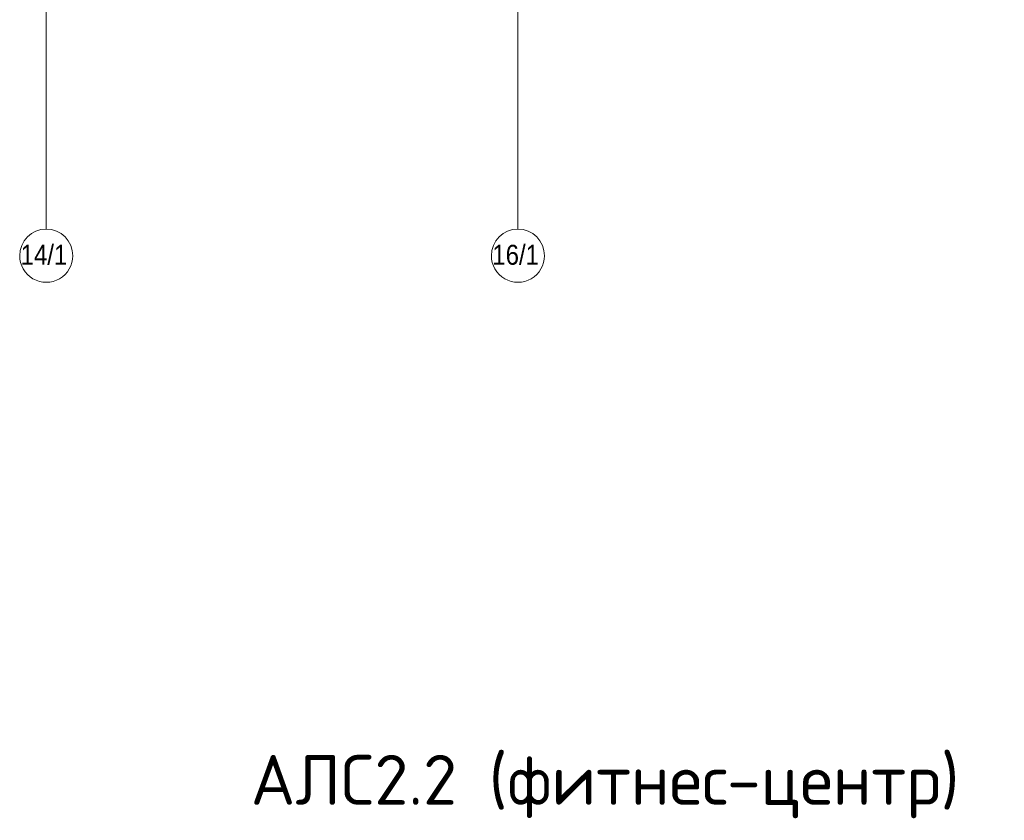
# Model space of a CAD drawing. Header units: millimetres. Extents: x 105028 to 874735, y -568483 to 191941.
# Tile 67 of 135: x 339113 to 353934, y 139218 to 151265. Entities that reach past the tile are written whole.
import ezdxf

# ---------------------------------------------------------------- set-up
doc = ezdxf.new("R2010")
doc.units = ezdxf.units.MM
doc.linetypes.add('ADSK_Линия сетки', pattern=[25, 20, -2.5, 0, -2.5])
doc.layers.add('Оси', color=7, linetype='Continuous', lineweight=9)
doc.styles.add('CS Standard', font='txt', dxfattribs={"width": 0.9, "height": 300})
doc.styles.add('ISOCPEUR', font='isocpeur.ttf', dxfattribs={"height": 300})

# ---------------------------------------------------------------- blocks, each defined once
blk = doc.blocks.new('Ось сетки - Диаметр 8 мм-596476-К2_L02_5_400__Задание СС')
at = {"layer": 'Оси', "lineweight": 20}
for start, end in [(360, 180), (180, 360)]:
    blk.add_arc((0, 0), 4, start, end, dxfattribs=at)
blk = doc.blocks.new('135_SLK_GD_KR_rvt-1-К2_L02_5_400__Задание СС')
at = {"layer": 'Оси', "color": 8, "linetype": 'ADSK_Линия сетки', "true_color": 0x808080}
for p, q in [((-12381614, 10019863), (-12381614, 9976036)), ((-12374514, 10019863), (-12374514, 9976036))]:
    blk.add_line(p, q, dxfattribs=at)
at = {"layer": 'Оси', "color": 8, "lineweight": 5, "true_color": 0x808080, "xscale": 99.99999999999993, "yscale": 99.99999999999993, "zscale": 99.99999999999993, "rotation": 180}
for p in [(-12381614, 9975636), (-12374514, 9975636)]:
    blk.add_blockref('Ось сетки - Диаметр 8 мм-596476-К2_L02_5_400__Задание СС', p, dxfattribs=at)
at = {"layer": 'Оси', "char_height": 300, "width": 909.11, "attachment_point": 1, "style": 'CS Standard'}
for s, insert in [('14/1', (-12382000, 9975800)), ('16/1', (-12374900, 9975800))]:
    blk.add_mtext(s, dxfattribs=dict(at, insert=insert))

msp = doc.modelspace()

# ---------------------------------------------------------------- block references
at = {"lineweight": 5}
msp.add_blockref('135_SLK_GD_KR_rvt-1-К2_L02_5_400__Задание СС', (12721127, -9827922), dxfattribs=at)

# ---------------------------------------------------------------- texts
at = {"color": 0, "linetype": 'ByBlock', "lineweight": -2, "insert": (342589, 140202), "char_height": 750, "attachment_point": 1, "style": 'ISOCPEUR'}
msp.add_mtext_dynamic_manual_height_columns('АЛС2.2 (фитнес-центр)', width=13144.81, gutter_width=15, heights=[3334], dxfattribs=at)

doc.saveas('drawing.dxf')
